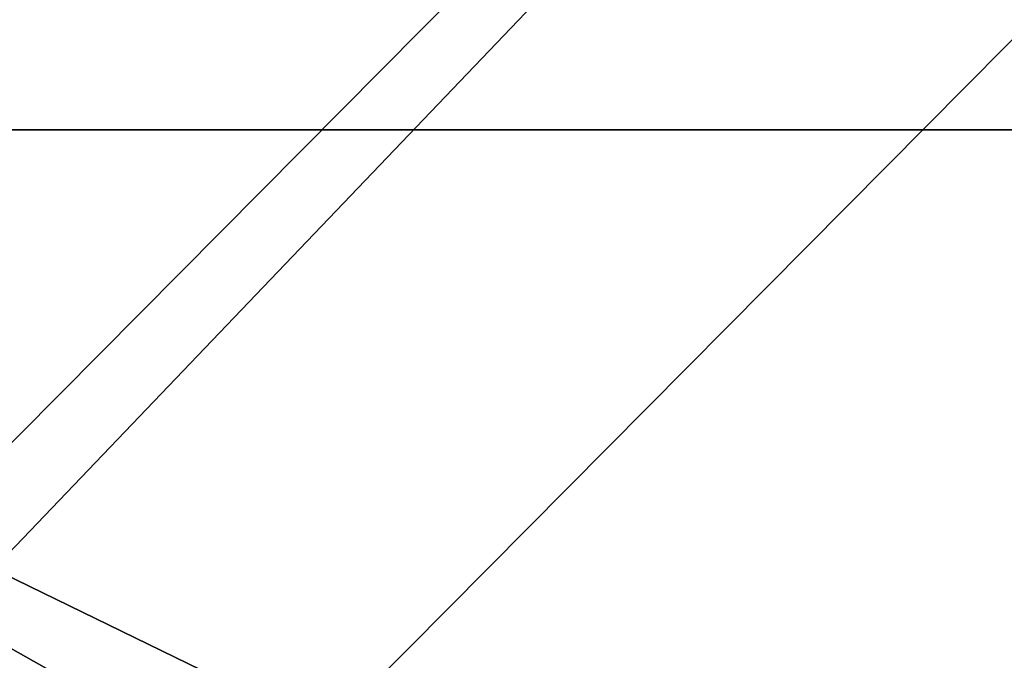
# Model space of a CAD drawing. Header units: millimetres. Extents: x -125 to 125, y -5 to 106.
# Tile 88 of 256: x -71.94 to -68.69, y 1.34 to 3.45. Entities that reach past the tile are written whole.
import ezdxf

# ---------------------------------------------------------------- set-up
doc = ezdxf.new("R2010")
doc.units = ezdxf.units.MM
doc.header["$LTSCALE"] = 65.185185
for name, color, linetype in [('260', 7, 'CONTINUOUS'), ('263', 7, 'CONTINUOUS'), ('596', 7, 'CONTINUOUS'), ('611', 7, 'CONTINUOUS'), ('625', 7, 'CONTINUOUS'), ('639', 7, 'CONTINUOUS')]:
    doc.layers.add(name, color=color, linetype=linetype)

msp = doc.modelspace()

# ---------------------------------------------------------------- linework, layer by layer
at = {"layer": '260', "linetype": 'CONTINUOUS'}
for points in [[(-62.4944, 1.2847, -124.9888), (-74.9933, 1.2847, -124.9888), (-74.9272, 13.8994, -124.8787), (-62.4944, 1.2847, -124.9888)], [(-62.4394, 13.8994, -124.8787), (-62.4944, 1.2847, -124.9888), (-74.9272, 13.8994, -124.8787), (-62.4394, 13.8994, -124.8787)]]:
    msp.add_3dface(points, dxfattribs=at)
at = {"layer": '263', "linetype": 'CONTINUOUS'}
for points in [[(-74.9933, 1.2847, 124.9888), (-62.4944, 1.2847, 124.9888), (-74.9272, 13.8994, 124.8787), (-74.9933, 1.2847, 124.9888)], [(-74.9272, 13.8994, 124.8787), (-62.4944, 1.2847, 124.9888), (-62.4394, 13.8994, 124.8787), (-74.9272, 13.8994, 124.8787)]]:
    msp.add_3dface(points, dxfattribs=at)
at = {"layer": '596', "linetype": 'CONTINUOUS'}
for points in [[(-75, 9.6026, -130.5), (-62.5, 9.6026, -130.5), (-75, -3, -130.5), (-75, 9.6026, -130.5)], [(-75, -3, -130.5), (-62.5, 9.6026, -130.5), (-64.2148, -3, -130.5), (-75, -3, -130.5)]]:
    msp.add_3dface(points, dxfattribs=at)
at = {"layer": '611', "linetype": 'CONTINUOUS'}
for points in [[(-75, 1.0913, -127.5), (-62.5, 1.0913, -127.5), (-75, 13.7065, -127.5), (-75, 1.0913, -127.5)], [(-75, 13.7065, -127.5), (-62.5, 1.0913, -127.5), (-62.5, 13.7065, -127.5), (-75, 13.7065, -127.5)]]:
    msp.add_3dface(points, dxfattribs=at)
at = {"layer": '625', "linetype": 'CONTINUOUS'}
for points in [[(-75, 3.0913, 130.5), (-62.5, 3.0913, 130.5), (-75, 15.7065, 130.5), (-75, 3.0913, 130.5)], [(-75, 15.7065, 130.5), (-62.5, 3.0913, 130.5), (-62.5, 15.7065, 130.5), (-75, 15.7065, 130.5)], [(-75, -3, 130.5), (-64.2148, -3, 130.5), (-75, 3.0913, 130.5), (-75, -3, 130.5)], [(-75, 3.0913, 130.5), (-62.5, -3, 130.5), (-62.5, 3.0913, 130.5), (-75, 3.0913, 130.5)], [(-64.2148, -3, 130.5), (-62.5, -3, 130.5), (-75, 3.0913, 130.5), (-64.2148, -3, 130.5)]]:
    msp.add_3dface(points, dxfattribs=at)
at = {"layer": '639', "linetype": 'CONTINUOUS'}
for points in [[(-75, -1, 127.5), (-62.5, 11.6026, 127.5), (-74.552, -1, 127.5), (-75, -1, 127.5)], [(-75, 11.6026, 127.5), (-62.5, 11.6026, 127.5), (-75, -1, 127.5), (-75, 11.6026, 127.5)], [(-74.552, -1, 127.5), (-62.5, 11.6026, 127.5), (-62.5, -1, 127.5), (-74.552, -1, 127.5)]]:
    msp.add_3dface(points, dxfattribs=at)

doc.saveas('drawing.dxf')
